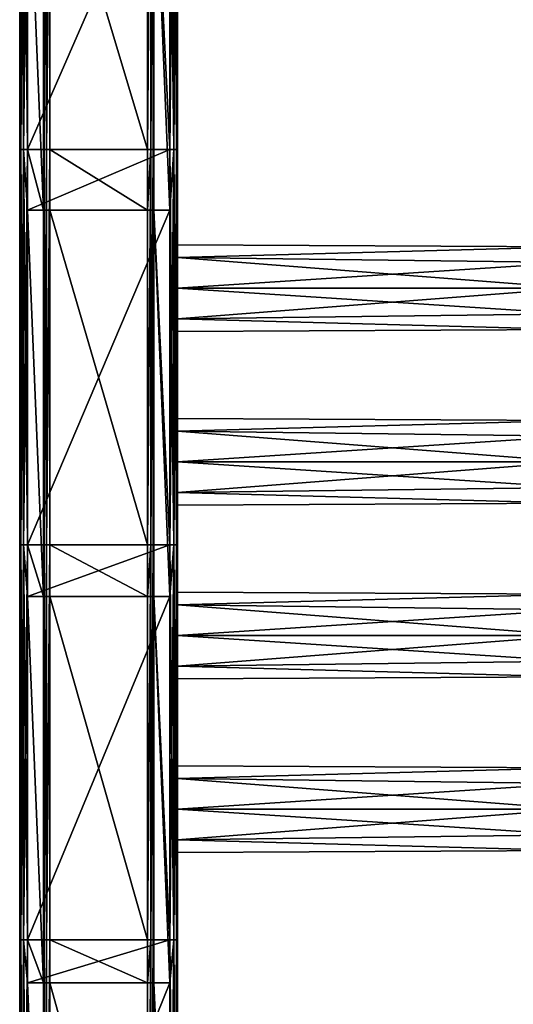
# Model space of a CAD drawing. Extents: x -252 to 252, y -10 to 987.
# Tile 221 of 256: x -250 to -125, y 488 to 738. Entities that reach past the tile are written whole.
import ezdxf

# ---------------------------------------------------------------- set-up
doc = ezdxf.new("R2010")
doc.units = 0
doc.header["$LTSCALE"] = 65.185185
for name, color, linetype in [('3813', 7, 'CONTINUOUS'), ('3814', 7, 'CONTINUOUS'), ('3815', 7, 'CONTINUOUS'), ('3816', 7, 'CONTINUOUS'), ('3817', 7, 'CONTINUOUS'), ('3818', 7, 'CONTINUOUS'), ('3819', 7, 'CONTINUOUS'), ('3820', 7, 'CONTINUOUS'), ('3821', 7, 'CONTINUOUS'), ('3822', 7, 'CONTINUOUS'), ('3823', 7, 'CONTINUOUS'), ('3824', 7, 'CONTINUOUS'), ('3825', 7, 'CONTINUOUS'), ('3826', 7, 'CONTINUOUS'), ('3901', 7, 'CONTINUOUS'), ('3902', 7, 'CONTINUOUS'), ('3903', 7, 'CONTINUOUS'), ('3904', 7, 'CONTINUOUS'), ('3905', 7, 'CONTINUOUS'), ('3906', 7, 'CONTINUOUS'), ('3907', 7, 'CONTINUOUS'), ('3908', 7, 'CONTINUOUS')]:
    doc.layers.add(name, color=color, linetype=linetype)

msp = doc.modelspace()

# ---------------------------------------------------------------- linework, layer by layer
at = {"layer": '3813', "color": 7, "linetype": 'CONTINUOUS'}
for points in [[(-242.4, 704.6, -19), (-242.4, 787.2, -19), (-217.6, 704.6, -19), (-242.4, 704.6, -19)], [(-217.6, 704.6, -19), (-242.4, 787.2, -19), (-217.6, 787.2, -19), (-217.6, 704.6, -19)], [(-242.4, 689.3, -19), (-242.4, 704.6, -19), (-217.6, 689.3, -19), (-242.4, 689.3, -19)], [(-217.6, 689.3, -19), (-242.4, 704.6, -19), (-217.6, 704.6, -19), (-217.6, 689.3, -19)], [(-217.6, 604.5, -19), (-242.4, 689.3, -19), (-217.6, 689.3, -19), (-217.6, 604.5, -19)], [(-242.4, 604.5, -19), (-242.4, 689.3, -19), (-217.6, 604.5, -19), (-242.4, 604.5, -19)], [(-217.6, 591.4, -19), (-242.4, 604.5, -19), (-217.6, 604.5, -19), (-217.6, 591.4, -19)], [(-242.4, 591.4, -19), (-242.4, 604.5, -19), (-217.6, 591.4, -19), (-242.4, 591.4, -19)], [(-217.6, 504.4, -19), (-242.4, 591.4, -19), (-217.6, 591.4, -19), (-217.6, 504.4, -19)], [(-242.4, 504.4, -19), (-242.4, 591.4, -19), (-217.6, 504.4, -19), (-242.4, 504.4, -19)], [(-217.6, 493.5, -19), (-242.4, 504.4, -19), (-217.6, 504.4, -19), (-217.6, 493.5, -19)], [(-242.4, 493.5, -19), (-242.4, 504.4, -19), (-217.6, 493.5, -19), (-242.4, 493.5, -19)], [(-217.6, 404.3, -19), (-242.4, 493.5, -19), (-217.6, 493.5, -19), (-217.6, 404.3, -19)], [(-242.4, 404.3, -19), (-242.4, 493.5, -19), (-217.6, 404.3, -19), (-242.4, 404.3, -19)]]:
    msp.add_3dface(points, dxfattribs=at)
at = {"layer": '3814', "color": 7, "linetype": 'CONTINUOUS'}
for points in [[(-243.79, 704.6, -18.2), (-244, 704.6, -17.4), (-243.79, 804.7, -18.2), (-243.79, 704.6, -18.2)], [(-244, 704.6, -17.4), (-244, 787.2, -17.4), (-243.79, 804.7, -18.2), (-244, 704.6, -17.4)], [(-243.2, 704.6, -18.79), (-243.79, 704.6, -18.2), (-243.2, 804.7, -18.79), (-243.2, 704.6, -18.79)], [(-243.2, 804.7, -18.79), (-243.79, 704.6, -18.2), (-243.79, 804.7, -18.2), (-243.2, 804.7, -18.79)], [(-242.4, 804.7, -19), (-242.4, 787.2, -19), (-243.2, 704.6, -18.79), (-242.4, 804.7, -19)], [(-242.4, 804.7, -19), (-243.2, 704.6, -18.79), (-243.2, 804.7, -18.79), (-242.4, 804.7, -19)], [(-242.4, 787.2, -19), (-242.4, 704.6, -19), (-243.2, 704.6, -18.79), (-242.4, 787.2, -19)], [(-243.79, 704.6, -18.2), (-244, 689.3, -17.4), (-244, 704.6, -17.4), (-243.79, 704.6, -18.2)], [(-243.79, 604.5, -18.2), (-244, 604.5, -17.4), (-243.79, 704.6, -18.2), (-243.79, 604.5, -18.2)], [(-244, 604.5, -17.4), (-244, 689.3, -17.4), (-243.79, 704.6, -18.2), (-244, 604.5, -17.4)], [(-243.2, 604.5, -18.79), (-243.79, 604.5, -18.2), (-243.2, 704.6, -18.79), (-243.2, 604.5, -18.79)], [(-243.2, 704.6, -18.79), (-243.79, 604.5, -18.2), (-243.79, 704.6, -18.2), (-243.2, 704.6, -18.79)], [(-242.4, 704.6, -19), (-242.4, 689.3, -19), (-243.2, 604.5, -18.79), (-242.4, 704.6, -19)], [(-242.4, 704.6, -19), (-243.2, 604.5, -18.79), (-243.2, 704.6, -18.79), (-242.4, 704.6, -19)], [(-242.4, 689.3, -19), (-242.4, 604.5, -19), (-243.2, 604.5, -18.79), (-242.4, 689.3, -19)], [(-243.79, 604.5, -18.2), (-244, 591.4, -17.4), (-244, 604.5, -17.4), (-243.79, 604.5, -18.2)], [(-244, 504.4, -17.4), (-244, 591.4, -17.4), (-243.79, 604.5, -18.2), (-244, 504.4, -17.4)], [(-243.79, 504.4, -18.2), (-244, 504.4, -17.4), (-243.79, 604.5, -18.2), (-243.79, 504.4, -18.2)], [(-243.2, 604.5, -18.79), (-243.79, 504.4, -18.2), (-243.79, 604.5, -18.2), (-243.2, 604.5, -18.79)], [(-243.2, 504.4, -18.79), (-243.79, 504.4, -18.2), (-243.2, 604.5, -18.79), (-243.2, 504.4, -18.79)], [(-242.4, 604.5, -19), (-242.4, 591.4, -19), (-243.2, 504.4, -18.79), (-242.4, 604.5, -19)], [(-242.4, 604.5, -19), (-243.2, 504.4, -18.79), (-243.2, 604.5, -18.79), (-242.4, 604.5, -19)], [(-242.4, 591.4, -19), (-242.4, 504.4, -19), (-243.2, 504.4, -18.79), (-242.4, 591.4, -19)], [(-243.79, 504.4, -18.2), (-244, 493.5, -17.4), (-244, 504.4, -17.4), (-243.79, 504.4, -18.2)], [(-244, 404.3, -17.4), (-244, 493.5, -17.4), (-243.79, 504.4, -18.2), (-244, 404.3, -17.4)], [(-243.79, 404.3, -18.2), (-244, 404.3, -17.4), (-243.79, 504.4, -18.2), (-243.79, 404.3, -18.2)], [(-243.2, 504.4, -18.79), (-243.79, 404.3, -18.2), (-243.79, 504.4, -18.2), (-243.2, 504.4, -18.79)], [(-243.2, 404.3, -18.79), (-243.79, 404.3, -18.2), (-243.2, 504.4, -18.79), (-243.2, 404.3, -18.79)], [(-242.4, 504.4, -19), (-243.2, 404.3, -18.79), (-243.2, 504.4, -18.79), (-242.4, 504.4, -19)], [(-242.4, 504.4, -19), (-242.4, 493.5, -19), (-243.2, 404.3, -18.79), (-242.4, 504.4, -19)], [(-242.4, 493.5, -19), (-242.4, 404.3, -19), (-243.2, 404.3, -18.79), (-242.4, 493.5, -19)]]:
    msp.add_3dface(points, dxfattribs=at)
at = {"layer": '3815', "color": 7, "linetype": 'CONTINUOUS'}
for points in [[(-244, 787.2, -17.4), (-244, 704.6, -17.4), (-244, 787.2, -15), (-244, 787.2, -17.4)], [(-244, 787.2, -15), (-244, 689.3, -17.4), (-244, 689.3, -15), (-244, 787.2, -15)], [(-244, 704.6, -17.4), (-244, 689.3, -17.4), (-244, 787.2, -15), (-244, 704.6, -17.4)], [(-244, 689.3, -15), (-244, 591.4, -17.4), (-244, 591.4, -15), (-244, 689.3, -15)], [(-244, 689.3, -17.4), (-244, 604.5, -17.4), (-244, 689.3, -15), (-244, 689.3, -17.4)], [(-244, 604.5, -17.4), (-244, 591.4, -17.4), (-244, 689.3, -15), (-244, 604.5, -17.4)], [(-244, 504.4, -17.4), (-244, 493.5, -17.4), (-244, 591.4, -15), (-244, 504.4, -17.4)], [(-244, 591.4, -15), (-244, 493.5, -17.4), (-244, 493.5, -15), (-244, 591.4, -15)], [(-244, 591.4, -17.4), (-244, 504.4, -17.4), (-244, 591.4, -15), (-244, 591.4, -17.4)], [(-244, 404.3, -17.4), (-244, 395.6, -17.4), (-244, 493.5, -15), (-244, 404.3, -17.4)], [(-244, 493.5, -15), (-244, 395.6, -17.4), (-244, 395.6, -15), (-244, 493.5, -15)], [(-244, 493.5, -17.4), (-244, 404.3, -17.4), (-244, 493.5, -15), (-244, 493.5, -17.4)]]:
    msp.add_3dface(points, dxfattribs=at)
at = {"layer": '3816', "color": 7, "linetype": 'CONTINUOUS'}
for points in [[(-244, 787.2, -15), (-244, 689.3, -15), (-248, 787.2, -15), (-244, 787.2, -15)], [(-248, 787.2, -15), (-244, 689.3, -15), (-248, 704.6, -15), (-248, 787.2, -15)], [(-248, 704.6, -15), (-244, 689.3, -15), (-248, 689.3, -15), (-248, 704.6, -15)], [(-248, 689.3, -15), (-244, 591.4, -15), (-248, 604.5, -15), (-248, 689.3, -15)], [(-244, 689.3, -15), (-244, 591.4, -15), (-248, 689.3, -15), (-244, 689.3, -15)], [(-248, 604.5, -15), (-244, 591.4, -15), (-248, 591.4, -15), (-248, 604.5, -15)], [(-248, 591.4, -15), (-244, 493.5, -15), (-248, 504.4, -15), (-248, 591.4, -15)], [(-244, 591.4, -15), (-244, 493.5, -15), (-248, 591.4, -15), (-244, 591.4, -15)], [(-248, 504.4, -15), (-244, 493.5, -15), (-248, 493.5, -15), (-248, 504.4, -15)], [(-248, 493.5, -15), (-244, 395.6, -15), (-248, 404.3, -15), (-248, 493.5, -15)], [(-244, 493.5, -15), (-244, 395.6, -15), (-248, 493.5, -15), (-244, 493.5, -15)]]:
    msp.add_3dface(points, dxfattribs=at)
at = {"layer": '3817', "color": 7, "linetype": 'CONTINUOUS'}
for points in [[(-250, 704.6, -13), (-250, 787.2, -13), (-249.73, 804.7, -14), (-250, 704.6, -13)], [(-249.73, 704.6, -14), (-250, 704.6, -13), (-249.73, 804.7, -14), (-249.73, 704.6, -14)], [(-249, 804.7, -14.73), (-249.73, 704.6, -14), (-249.73, 804.7, -14), (-249, 804.7, -14.73)], [(-249, 704.6, -14.73), (-249.73, 704.6, -14), (-249, 804.7, -14.73), (-249, 704.6, -14.73)], [(-248, 804.7, -15), (-248, 787.2, -15), (-249, 704.6, -14.73), (-248, 804.7, -15)], [(-248, 804.7, -15), (-249, 704.6, -14.73), (-249, 804.7, -14.73), (-248, 804.7, -15)], [(-248, 787.2, -15), (-248, 704.6, -15), (-249, 704.6, -14.73), (-248, 787.2, -15)], [(-249.73, 704.6, -14), (-250, 689.3, -13), (-250, 704.6, -13), (-249.73, 704.6, -14)], [(-250, 604.5, -13), (-250, 689.3, -13), (-249.73, 704.6, -14), (-250, 604.5, -13)], [(-249.73, 604.5, -14), (-250, 604.5, -13), (-249.73, 704.6, -14), (-249.73, 604.5, -14)], [(-249, 704.6, -14.73), (-249.73, 604.5, -14), (-249.73, 704.6, -14), (-249, 704.6, -14.73)], [(-249, 604.5, -14.73), (-249.73, 604.5, -14), (-249, 704.6, -14.73), (-249, 604.5, -14.73)], [(-248, 704.6, -15), (-248, 689.3, -15), (-249, 604.5, -14.73), (-248, 704.6, -15)], [(-248, 704.6, -15), (-249, 604.5, -14.73), (-249, 704.6, -14.73), (-248, 704.6, -15)], [(-248, 689.3, -15), (-248, 604.5, -15), (-249, 604.5, -14.73), (-248, 689.3, -15)], [(-249.73, 504.4, -14), (-250, 504.4, -13), (-249.73, 604.5, -14), (-249.73, 504.4, -14)], [(-249.73, 604.5, -14), (-250, 591.4, -13), (-250, 604.5, -13), (-249.73, 604.5, -14)], [(-250, 504.4, -13), (-250, 591.4, -13), (-249.73, 604.5, -14), (-250, 504.4, -13)], [(-249, 504.4, -14.73), (-249.73, 504.4, -14), (-249, 604.5, -14.73), (-249, 504.4, -14.73)], [(-249, 604.5, -14.73), (-249.73, 504.4, -14), (-249.73, 604.5, -14), (-249, 604.5, -14.73)], [(-248, 604.5, -15), (-249, 504.4, -14.73), (-249, 604.5, -14.73), (-248, 604.5, -15)], [(-248, 604.5, -15), (-248, 591.4, -15), (-249, 504.4, -14.73), (-248, 604.5, -15)], [(-248, 591.4, -15), (-248, 504.4, -15), (-249, 504.4, -14.73), (-248, 591.4, -15)], [(-249.73, 504.4, -14), (-250, 493.5, -13), (-250, 504.4, -13), (-249.73, 504.4, -14)], [(-250, 404.3, -13), (-250, 493.5, -13), (-249.73, 504.4, -14), (-250, 404.3, -13)], [(-249.73, 404.3, -14), (-250, 404.3, -13), (-249.73, 504.4, -14), (-249.73, 404.3, -14)], [(-249, 504.4, -14.73), (-249.73, 404.3, -14), (-249.73, 504.4, -14), (-249, 504.4, -14.73)], [(-249, 404.3, -14.73), (-249.73, 404.3, -14), (-249, 504.4, -14.73), (-249, 404.3, -14.73)], [(-248, 504.4, -15), (-248, 493.5, -15), (-249, 404.3, -14.73), (-248, 504.4, -15)], [(-248, 504.4, -15), (-249, 404.3, -14.73), (-249, 504.4, -14.73), (-248, 504.4, -15)], [(-248, 493.5, -15), (-248, 404.3, -15), (-249, 404.3, -14.73), (-248, 493.5, -15)]]:
    msp.add_3dface(points, dxfattribs=at)
at = {"layer": '3818', "color": 7, "linetype": 'CONTINUOUS'}
for points in [[(-250, 787.2, -13), (-250, 704.6, -13), (-250, 787.2, 13), (-250, 787.2, -13)], [(-250, 787.2, 13), (-250, 704.6, -13), (-250, 704.6, 13), (-250, 787.2, 13)], [(-250, 704.6, -13), (-250, 689.3, -13), (-250, 704.6, 13), (-250, 704.6, -13)], [(-250, 704.6, 13), (-250, 689.3, -13), (-250, 689.3, 13), (-250, 704.6, 13)], [(-250, 689.3, 13), (-250, 604.5, -13), (-250, 604.5, 13), (-250, 689.3, 13)], [(-250, 689.3, -13), (-250, 604.5, -13), (-250, 689.3, 13), (-250, 689.3, -13)], [(-250, 604.5, -13), (-250, 591.4, -13), (-250, 604.5, 13), (-250, 604.5, -13)], [(-250, 604.5, 13), (-250, 591.4, -13), (-250, 591.4, 13), (-250, 604.5, 13)], [(-250, 591.4, -13), (-250, 504.4, -13), (-250, 591.4, 13), (-250, 591.4, -13)], [(-250, 591.4, 13), (-250, 504.4, -13), (-250, 504.4, 13), (-250, 591.4, 13)], [(-250, 504.4, 13), (-250, 493.5, -13), (-250, 493.5, 13), (-250, 504.4, 13)], [(-250, 504.4, -13), (-250, 493.5, -13), (-250, 504.4, 13), (-250, 504.4, -13)], [(-250, 493.5, 13), (-250, 404.3, -13), (-250, 404.3, 13), (-250, 493.5, 13)], [(-250, 493.5, -13), (-250, 404.3, -13), (-250, 493.5, 13), (-250, 493.5, -13)]]:
    msp.add_3dface(points, dxfattribs=at)
at = {"layer": '3819', "color": 7, "linetype": 'CONTINUOUS'}
for points in [[(-250, 804.7, 13), (-249.73, 704.6, 14), (-249.73, 804.7, 14), (-250, 804.7, 13)], [(-250, 804.7, 13), (-250, 787.2, 13), (-249.73, 704.6, 14), (-250, 804.7, 13)], [(-249.73, 704.6, 14), (-249, 704.6, 14.73), (-249.73, 804.7, 14), (-249.73, 704.6, 14)], [(-249.73, 804.7, 14), (-249, 704.6, 14.73), (-249, 804.7, 14.73), (-249.73, 804.7, 14)], [(-248, 704.6, 15), (-248, 787.2, 15), (-249, 804.7, 14.73), (-248, 704.6, 15)], [(-249, 704.6, 14.73), (-248, 704.6, 15), (-249, 804.7, 14.73), (-249, 704.6, 14.73)], [(-250, 787.2, 13), (-250, 704.6, 13), (-249.73, 704.6, 14), (-250, 787.2, 13)], [(-250, 704.6, 13), (-249.73, 604.5, 14), (-249.73, 704.6, 14), (-250, 704.6, 13)], [(-250, 704.6, 13), (-250, 689.3, 13), (-249.73, 604.5, 14), (-250, 704.6, 13)], [(-249.73, 604.5, 14), (-249, 604.5, 14.73), (-249.73, 704.6, 14), (-249.73, 604.5, 14)], [(-249.73, 704.6, 14), (-249, 604.5, 14.73), (-249, 704.6, 14.73), (-249.73, 704.6, 14)], [(-249, 604.5, 14.73), (-248, 604.5, 15), (-249, 704.6, 14.73), (-249, 604.5, 14.73)], [(-248, 604.5, 15), (-248, 689.3, 15), (-249, 704.6, 14.73), (-248, 604.5, 15)], [(-249, 704.6, 14.73), (-248, 689.3, 15), (-248, 704.6, 15), (-249, 704.6, 14.73)], [(-250, 689.3, 13), (-250, 604.5, 13), (-249.73, 604.5, 14), (-250, 689.3, 13)], [(-250, 604.5, 13), (-249.73, 504.4, 14), (-249.73, 604.5, 14), (-250, 604.5, 13)], [(-250, 604.5, 13), (-250, 591.4, 13), (-249.73, 504.4, 14), (-250, 604.5, 13)], [(-249.73, 504.4, 14), (-249, 504.4, 14.73), (-249.73, 604.5, 14), (-249.73, 504.4, 14)], [(-249.73, 604.5, 14), (-249, 504.4, 14.73), (-249, 604.5, 14.73), (-249.73, 604.5, 14)], [(-249, 504.4, 14.73), (-248, 504.4, 15), (-249, 604.5, 14.73), (-249, 504.4, 14.73)], [(-248, 504.4, 15), (-248, 591.4, 15), (-249, 604.5, 14.73), (-248, 504.4, 15)], [(-249, 604.5, 14.73), (-248, 591.4, 15), (-248, 604.5, 15), (-249, 604.5, 14.73)], [(-250, 591.4, 13), (-250, 504.4, 13), (-249.73, 504.4, 14), (-250, 591.4, 13)], [(-250, 504.4, 13), (-249.73, 404.3, 14), (-249.73, 504.4, 14), (-250, 504.4, 13)], [(-250, 504.4, 13), (-250, 493.5, 13), (-249.73, 404.3, 14), (-250, 504.4, 13)], [(-249.73, 404.3, 14), (-249, 404.3, 14.73), (-249.73, 504.4, 14), (-249.73, 404.3, 14)], [(-249.73, 504.4, 14), (-249, 404.3, 14.73), (-249, 504.4, 14.73), (-249.73, 504.4, 14)], [(-249, 404.3, 14.73), (-248, 404.3, 15), (-249, 504.4, 14.73), (-249, 404.3, 14.73)], [(-248, 404.3, 15), (-248, 493.5, 15), (-249, 504.4, 14.73), (-248, 404.3, 15)], [(-249, 504.4, 14.73), (-248, 493.5, 15), (-248, 504.4, 15), (-249, 504.4, 14.73)], [(-250, 493.5, 13), (-250, 404.3, 13), (-249.73, 404.3, 14), (-250, 493.5, 13)]]:
    msp.add_3dface(points, dxfattribs=at)
at = {"layer": '3820', "color": 7, "linetype": 'CONTINUOUS'}
for points in [[(-248, 787.2, 15), (-248, 704.6, 15), (-212, 787.2, 15), (-248, 787.2, 15)], [(-212, 787.2, 15), (-248, 704.6, 15), (-212, 704.6, 15), (-212, 787.2, 15)], [(-248, 704.6, 15), (-248, 689.3, 15), (-212, 704.6, 15), (-248, 704.6, 15)], [(-212, 704.6, 15), (-248, 689.3, 15), (-212, 689.3, 15), (-212, 704.6, 15)], [(-248, 689.3, 15), (-248, 604.5, 15), (-212, 689.3, 15), (-248, 689.3, 15)], [(-212, 689.3, 15), (-248, 604.5, 15), (-212, 604.5, 15), (-212, 689.3, 15)], [(-248, 604.5, 15), (-248, 591.4, 15), (-212, 604.5, 15), (-248, 604.5, 15)], [(-212, 604.5, 15), (-248, 591.4, 15), (-212, 591.4, 15), (-212, 604.5, 15)], [(-248, 591.4, 15), (-248, 504.4, 15), (-212, 591.4, 15), (-248, 591.4, 15)], [(-212, 591.4, 15), (-248, 504.4, 15), (-212, 504.4, 15), (-212, 591.4, 15)], [(-248, 504.4, 15), (-248, 493.5, 15), (-212, 504.4, 15), (-248, 504.4, 15)], [(-212, 504.4, 15), (-248, 493.5, 15), (-212, 493.5, 15), (-212, 504.4, 15)], [(-248, 493.5, 15), (-248, 404.3, 15), (-212, 493.5, 15), (-248, 493.5, 15)], [(-212, 493.5, 15), (-248, 404.3, 15), (-212, 404.3, 15), (-212, 493.5, 15)]]:
    msp.add_3dface(points, dxfattribs=at)
at = {"layer": '3821', "color": 7, "linetype": 'CONTINUOUS'}
for points in [[(-212, 804.7, 15), (-212, 787.2, 15), (-211, 704.6, 14.73), (-212, 804.7, 15)], [(-212, 804.7, 15), (-211, 704.6, 14.73), (-211, 804.7, 14.73), (-212, 804.7, 15)], [(-211, 704.6, 14.73), (-210.27, 704.6, 14), (-211, 804.7, 14.73), (-211, 704.6, 14.73)], [(-211, 804.7, 14.73), (-210.27, 704.6, 14), (-210.27, 804.7, 14), (-211, 804.7, 14.73)], [(-210, 704.6, 13), (-210, 787.2, 13), (-210.27, 804.7, 14), (-210, 704.6, 13)], [(-210.27, 704.6, 14), (-210, 704.6, 13), (-210.27, 804.7, 14), (-210.27, 704.6, 14)], [(-212, 787.2, 15), (-212, 704.6, 15), (-211, 704.6, 14.73), (-212, 787.2, 15)], [(-212, 704.6, 15), (-212, 689.3, 15), (-211, 604.5, 14.73), (-212, 704.6, 15)], [(-212, 704.6, 15), (-211, 604.5, 14.73), (-211, 704.6, 14.73), (-212, 704.6, 15)], [(-211, 704.6, 14.73), (-210.27, 604.5, 14), (-210.27, 704.6, 14), (-211, 704.6, 14.73)], [(-211, 604.5, 14.73), (-210.27, 604.5, 14), (-211, 704.6, 14.73), (-211, 604.5, 14.73)], [(-210.27, 704.6, 14), (-210, 689.3, 13), (-210, 704.6, 13), (-210.27, 704.6, 14)], [(-210.27, 604.5, 14), (-210, 604.5, 13), (-210.27, 704.6, 14), (-210.27, 604.5, 14)], [(-210, 604.5, 13), (-210, 689.3, 13), (-210.27, 704.6, 14), (-210, 604.5, 13)], [(-212, 689.3, 15), (-212, 604.5, 15), (-211, 604.5, 14.73), (-212, 689.3, 15)], [(-212, 604.5, 15), (-211, 504.4, 14.73), (-211, 604.5, 14.73), (-212, 604.5, 15)], [(-212, 604.5, 15), (-212, 591.4, 15), (-211, 504.4, 14.73), (-212, 604.5, 15)], [(-211, 504.4, 14.73), (-210.27, 504.4, 14), (-211, 604.5, 14.73), (-211, 504.4, 14.73)], [(-211, 604.5, 14.73), (-210.27, 504.4, 14), (-210.27, 604.5, 14), (-211, 604.5, 14.73)], [(-210.27, 504.4, 14), (-210, 504.4, 13), (-210.27, 604.5, 14), (-210.27, 504.4, 14)], [(-210, 504.4, 13), (-210, 591.4, 13), (-210.27, 604.5, 14), (-210, 504.4, 13)], [(-210.27, 604.5, 14), (-210, 591.4, 13), (-210, 604.5, 13), (-210.27, 604.5, 14)], [(-212, 591.4, 15), (-212, 504.4, 15), (-211, 504.4, 14.73), (-212, 591.4, 15)], [(-212, 504.4, 15), (-211, 404.3, 14.73), (-211, 504.4, 14.73), (-212, 504.4, 15)], [(-212, 504.4, 15), (-212, 493.5, 15), (-211, 404.3, 14.73), (-212, 504.4, 15)], [(-211, 504.4, 14.73), (-210.27, 404.3, 14), (-210.27, 504.4, 14), (-211, 504.4, 14.73)], [(-211, 404.3, 14.73), (-210.27, 404.3, 14), (-211, 504.4, 14.73), (-211, 404.3, 14.73)], [(-210, 404.3, 13), (-210, 493.5, 13), (-210.27, 504.4, 14), (-210, 404.3, 13)], [(-210.27, 404.3, 14), (-210, 404.3, 13), (-210.27, 504.4, 14), (-210.27, 404.3, 14)], [(-210.27, 504.4, 14), (-210, 493.5, 13), (-210, 504.4, 13), (-210.27, 504.4, 14)], [(-212, 493.5, 15), (-212, 404.3, 15), (-211, 404.3, 14.73), (-212, 493.5, 15)]]:
    msp.add_3dface(points, dxfattribs=at)
at = {"layer": '3822', "color": 7, "linetype": 'CONTINUOUS'}
for points in [[(-210, 787.2, -13), (-210, 704.6, 13), (-210, 704.6, -13), (-210, 787.2, -13)], [(-210, 787.2, 13), (-210, 704.6, 13), (-210, 787.2, -13), (-210, 787.2, 13)], [(-210, 704.6, -13), (-210, 689.3, 13), (-210, 689.3, -13), (-210, 704.6, -13)], [(-210, 704.6, 13), (-210, 689.3, 13), (-210, 704.6, -13), (-210, 704.6, 13)], [(-210, 689.3, 13), (-210, 604.5, 13), (-210, 669.5, 11), (-210, 689.3, 13)], [(-210, 677.28, 7.78), (-210, 689.3, 13), (-210, 669.5, 11), (-210, 677.28, 7.78)], [(-210, 689.3, -13), (-210, 689.3, 13), (-210, 677.28, 7.78), (-210, 689.3, -13)], [(-210, 633.28, -7.78), (-210, 689.3, -13), (-210, 669.5, -11), (-210, 633.28, -7.78)], [(-210, 625.5, -11), (-210, 689.3, -13), (-210, 633.28, -7.78), (-210, 625.5, -11)], [(-210, 604.5, -13), (-210, 689.3, -13), (-210, 625.5, -11), (-210, 604.5, -13)], [(-210, 669.5, -11), (-210, 689.3, -13), (-210, 677.28, -7.78), (-210, 669.5, -11)], [(-210, 680.5), (-210, 689.3, -13), (-210, 677.28, 7.78), (-210, 680.5)], [(-210, 677.28, -7.78), (-210, 689.3, -13), (-210, 680.5), (-210, 677.28, -7.78)], [(-210, 636.5), (-210, 633.28, -7.78), (-210, 669.5, -11), (-210, 636.5)], [(-210, 636.5), (-210, 669.5, -11), (-210, 661.72, -7.78), (-210, 636.5)], [(-210, 669.5, 11), (-210, 604.5, 13), (-210, 661.72, 7.78), (-210, 669.5, 11)], [(-210, 604.5, 13), (-210, 625.5, 11), (-210, 661.72, 7.78), (-210, 604.5, 13)], [(-210, 658.5), (-210, 636.5), (-210, 661.72, -7.78), (-210, 658.5)], [(-210, 661.72, 7.78), (-210, 625.5, 11), (-210, 658.5), (-210, 661.72, 7.78)], [(-210, 633.28, 7.78), (-210, 636.5), (-210, 658.5), (-210, 633.28, 7.78)], [(-210, 625.5, 11), (-210, 633.28, 7.78), (-210, 658.5), (-210, 625.5, 11)], [(-210, 625.5, 11), (-210, 604.5, 13), (-210, 617.72, 7.78), (-210, 625.5, 11)], [(-210, 604.5, -13), (-210, 625.5, -11), (-210, 617.72, -7.78), (-210, 604.5, -13)], [(-210, 604.5, 13), (-210, 604.5, -13), (-210, 617.72, -7.78), (-210, 604.5, 13)], [(-210, 614.5), (-210, 604.5, 13), (-210, 617.72, -7.78), (-210, 614.5)], [(-210, 617.72, 7.78), (-210, 604.5, 13), (-210, 614.5), (-210, 617.72, 7.78)], [(-210, 604.5, 13), (-210, 591.4, 13), (-210, 604.5, -13), (-210, 604.5, 13)], [(-210, 604.5, -13), (-210, 591.4, 13), (-210, 592.5), (-210, 604.5, -13)], [(-210, 591.4, -13), (-210, 604.5, -13), (-210, 592.5), (-210, 591.4, -13)], [(-210, 592.5), (-210, 591.4, 13), (-210, 589.28, 7.78), (-210, 592.5)], [(-210, 589.28, -7.78), (-210, 591.4, -13), (-210, 592.5), (-210, 589.28, -7.78)], [(-210, 589.28, 7.78), (-210, 591.4, 13), (-210, 581.5, 11), (-210, 589.28, 7.78)], [(-210, 591.4, 13), (-210, 504.4, 13), (-210, 581.5, 11), (-210, 591.4, 13)], [(-210, 581.5, -11), (-210, 591.4, -13), (-210, 589.28, -7.78), (-210, 581.5, -11)], [(-210, 545.28, -7.78), (-210, 591.4, -13), (-210, 581.5, -11), (-210, 545.28, -7.78)], [(-210, 537.5, -11), (-210, 591.4, -13), (-210, 545.28, -7.78), (-210, 537.5, -11)], [(-210, 504.4, -13), (-210, 591.4, -13), (-210, 537.5, -11), (-210, 504.4, -13)], [(-210, 548.5), (-210, 581.5, -11), (-210, 573.72, -7.78), (-210, 548.5)], [(-210, 581.5, 11), (-210, 537.5, 11), (-210, 573.72, 7.78), (-210, 581.5, 11)], [(-210, 548.5), (-210, 545.28, -7.78), (-210, 581.5, -11), (-210, 548.5)], [(-210, 504.4, 13), (-210, 537.5, 11), (-210, 581.5, 11), (-210, 504.4, 13)], [(-210, 570.5), (-210, 548.5), (-210, 573.72, -7.78), (-210, 570.5)], [(-210, 573.72, 7.78), (-210, 537.5, 11), (-210, 570.5), (-210, 573.72, 7.78)], [(-210, 537.5, 11), (-210, 545.28, 7.78), (-210, 570.5), (-210, 537.5, 11)], [(-210, 545.28, 7.78), (-210, 548.5), (-210, 570.5), (-210, 545.28, 7.78)], [(-210, 537.5, 11), (-210, 504.4, 13), (-210, 529.72, 7.78), (-210, 537.5, 11)], [(-210, 504.4, -13), (-210, 537.5, -11), (-210, 529.72, -7.78), (-210, 504.4, -13)], [(-210, 504.4, 13), (-210, 504.4, -13), (-210, 529.72, -7.78), (-210, 504.4, 13)], [(-210, 529.72, 7.78), (-210, 504.4, 13), (-210, 526.5), (-210, 529.72, 7.78)], [(-210, 526.5), (-210, 504.4, 13), (-210, 529.72, -7.78), (-210, 526.5)], [(-210, 504.4, 13), (-210, 493.5, 13), (-210, 504.4, -13), (-210, 504.4, 13)], [(-210, 504.4, -13), (-210, 493.5, 13), (-210, 493.5, -13), (-210, 504.4, -13)], [(-210, 493.5, -13), (-210, 404.3, 13), (-210, 404.3, -13), (-210, 493.5, -13)], [(-210, 493.5, 13), (-210, 404.3, 13), (-210, 493.5, -13), (-210, 493.5, 13)]]:
    msp.add_3dface(points, dxfattribs=at)
at = {"layer": '3823', "color": 7, "linetype": 'CONTINUOUS'}
for points in [[(-211, 704.6, -14.73), (-212, 704.6, -15), (-211, 804.7, -14.73), (-211, 704.6, -14.73)], [(-212, 704.6, -15), (-212, 787.2, -15), (-211, 804.7, -14.73), (-212, 704.6, -15)], [(-210.27, 704.6, -14), (-211, 704.6, -14.73), (-210.27, 804.7, -14), (-210.27, 704.6, -14)], [(-210.27, 804.7, -14), (-211, 704.6, -14.73), (-211, 804.7, -14.73), (-210.27, 804.7, -14)], [(-210, 804.7, -13), (-210, 787.2, -13), (-210.27, 704.6, -14), (-210, 804.7, -13)], [(-210, 804.7, -13), (-210.27, 704.6, -14), (-210.27, 804.7, -14), (-210, 804.7, -13)], [(-210, 787.2, -13), (-210, 704.6, -13), (-210.27, 704.6, -14), (-210, 787.2, -13)], [(-211, 604.5, -14.73), (-212, 604.5, -15), (-211, 704.6, -14.73), (-211, 604.5, -14.73)], [(-212, 604.5, -15), (-212, 689.3, -15), (-211, 704.6, -14.73), (-212, 604.5, -15)], [(-211, 704.6, -14.73), (-212, 689.3, -15), (-212, 704.6, -15), (-211, 704.6, -14.73)], [(-210.27, 604.5, -14), (-211, 604.5, -14.73), (-210.27, 704.6, -14), (-210.27, 604.5, -14)], [(-210.27, 704.6, -14), (-211, 604.5, -14.73), (-211, 704.6, -14.73), (-210.27, 704.6, -14)], [(-210, 704.6, -13), (-210, 689.3, -13), (-210.27, 604.5, -14), (-210, 704.6, -13)], [(-210, 704.6, -13), (-210.27, 604.5, -14), (-210.27, 704.6, -14), (-210, 704.6, -13)], [(-210, 689.3, -13), (-210, 604.5, -13), (-210.27, 604.5, -14), (-210, 689.3, -13)], [(-211, 504.4, -14.73), (-212, 504.4, -15), (-211, 604.5, -14.73), (-211, 504.4, -14.73)], [(-212, 504.4, -15), (-212, 591.4, -15), (-211, 604.5, -14.73), (-212, 504.4, -15)], [(-211, 604.5, -14.73), (-212, 591.4, -15), (-212, 604.5, -15), (-211, 604.5, -14.73)], [(-210.27, 504.4, -14), (-211, 504.4, -14.73), (-210.27, 604.5, -14), (-210.27, 504.4, -14)], [(-210.27, 604.5, -14), (-211, 504.4, -14.73), (-211, 604.5, -14.73), (-210.27, 604.5, -14)], [(-210, 604.5, -13), (-210, 591.4, -13), (-210.27, 504.4, -14), (-210, 604.5, -13)], [(-210, 604.5, -13), (-210.27, 504.4, -14), (-210.27, 604.5, -14), (-210, 604.5, -13)], [(-210, 591.4, -13), (-210, 504.4, -13), (-210.27, 504.4, -14), (-210, 591.4, -13)], [(-211, 404.3, -14.73), (-212, 404.3, -15), (-211, 504.4, -14.73), (-211, 404.3, -14.73)], [(-212, 404.3, -15), (-212, 493.5, -15), (-211, 504.4, -14.73), (-212, 404.3, -15)], [(-211, 504.4, -14.73), (-212, 493.5, -15), (-212, 504.4, -15), (-211, 504.4, -14.73)], [(-210.27, 504.4, -14), (-211, 404.3, -14.73), (-211, 504.4, -14.73), (-210.27, 504.4, -14)], [(-210.27, 404.3, -14), (-211, 404.3, -14.73), (-210.27, 504.4, -14), (-210.27, 404.3, -14)], [(-210, 504.4, -13), (-210, 493.5, -13), (-210.27, 404.3, -14), (-210, 504.4, -13)], [(-210, 504.4, -13), (-210.27, 404.3, -14), (-210.27, 504.4, -14), (-210, 504.4, -13)], [(-210, 493.5, -13), (-210, 404.3, -13), (-210.27, 404.3, -14), (-210, 493.5, -13)]]:
    msp.add_3dface(points, dxfattribs=at)
at = {"layer": '3824', "color": 7, "linetype": 'CONTINUOUS'}
for points in [[(-212, 704.6, -15), (-212, 689.3, -15), (-216, 787.2, -15), (-212, 704.6, -15)], [(-216, 787.2, -15), (-212, 689.3, -15), (-216, 689.3, -15), (-216, 787.2, -15)], [(-212, 787.2, -15), (-212, 704.6, -15), (-216, 787.2, -15), (-212, 787.2, -15)], [(-212, 604.5, -15), (-212, 591.4, -15), (-216, 689.3, -15), (-212, 604.5, -15)], [(-216, 689.3, -15), (-212, 591.4, -15), (-216, 591.4, -15), (-216, 689.3, -15)], [(-212, 689.3, -15), (-212, 604.5, -15), (-216, 689.3, -15), (-212, 689.3, -15)], [(-212, 504.4, -15), (-212, 493.5, -15), (-216, 591.4, -15), (-212, 504.4, -15)], [(-216, 591.4, -15), (-212, 493.5, -15), (-216, 493.5, -15), (-216, 591.4, -15)], [(-212, 591.4, -15), (-212, 504.4, -15), (-216, 591.4, -15), (-212, 591.4, -15)], [(-212, 493.5, -15), (-212, 404.3, -15), (-216, 493.5, -15), (-212, 493.5, -15)], [(-216, 493.5, -15), (-212, 395.6, -15), (-216, 395.6, -15), (-216, 493.5, -15)], [(-212, 404.3, -15), (-212, 395.6, -15), (-216, 493.5, -15), (-212, 404.3, -15)]]:
    msp.add_3dface(points, dxfattribs=at)
at = {"layer": '3825', "color": 7, "linetype": 'CONTINUOUS'}
for points in [[(-216, 787.2, -15), (-216, 689.3, -15), (-216, 787.2, -17.4), (-216, 787.2, -15)], [(-216, 787.2, -17.4), (-216, 689.3, -15), (-216, 704.6, -17.4), (-216, 787.2, -17.4)], [(-216, 704.6, -17.4), (-216, 689.3, -15), (-216, 689.3, -17.4), (-216, 704.6, -17.4)], [(-216, 689.3, -17.4), (-216, 591.4, -15), (-216, 604.5, -17.4), (-216, 689.3, -17.4)], [(-216, 689.3, -15), (-216, 591.4, -15), (-216, 689.3, -17.4), (-216, 689.3, -15)], [(-216, 604.5, -17.4), (-216, 591.4, -15), (-216, 591.4, -17.4), (-216, 604.5, -17.4)], [(-216, 591.4, -15), (-216, 493.5, -15), (-216, 591.4, -17.4), (-216, 591.4, -15)], [(-216, 591.4, -17.4), (-216, 493.5, -15), (-216, 504.4, -17.4), (-216, 591.4, -17.4)], [(-216, 504.4, -17.4), (-216, 493.5, -15), (-216, 493.5, -17.4), (-216, 504.4, -17.4)], [(-216, 493.5, -15), (-216, 395.6, -15), (-216, 493.5, -17.4), (-216, 493.5, -15)], [(-216, 493.5, -17.4), (-216, 395.6, -15), (-216, 404.3, -17.4), (-216, 493.5, -17.4)]]:
    msp.add_3dface(points, dxfattribs=at)
at = {"layer": '3826', "color": 7, "linetype": 'CONTINUOUS'}
for points in [[(-216.8, 704.6, -18.79), (-217.6, 704.6, -19), (-216.8, 804.7, -18.79), (-216.8, 704.6, -18.79)], [(-217.6, 704.6, -19), (-217.6, 787.2, -19), (-216.8, 804.7, -18.79), (-217.6, 704.6, -19)], [(-216.21, 704.6, -18.2), (-216.8, 704.6, -18.79), (-216.21, 804.7, -18.2), (-216.21, 704.6, -18.2)], [(-216.21, 804.7, -18.2), (-216.8, 704.6, -18.79), (-216.8, 804.7, -18.79), (-216.21, 804.7, -18.2)], [(-216, 804.7, -17.4), (-216.21, 704.6, -18.2), (-216.21, 804.7, -18.2), (-216, 804.7, -17.4)], [(-216, 804.7, -17.4), (-216, 787.2, -17.4), (-216.21, 704.6, -18.2), (-216, 804.7, -17.4)], [(-216, 787.2, -17.4), (-216, 704.6, -17.4), (-216.21, 704.6, -18.2), (-216, 787.2, -17.4)], [(-217.6, 604.5, -19), (-217.6, 689.3, -19), (-216.8, 704.6, -18.79), (-217.6, 604.5, -19)], [(-216.8, 604.5, -18.79), (-217.6, 604.5, -19), (-216.8, 704.6, -18.79), (-216.8, 604.5, -18.79)], [(-217.6, 689.3, -19), (-217.6, 704.6, -19), (-216.8, 704.6, -18.79), (-217.6, 689.3, -19)], [(-216.21, 604.5, -18.2), (-216.8, 604.5, -18.79), (-216.21, 704.6, -18.2), (-216.21, 604.5, -18.2)], [(-216.21, 704.6, -18.2), (-216.8, 604.5, -18.79), (-216.8, 704.6, -18.79), (-216.21, 704.6, -18.2)], [(-216, 704.6, -17.4), (-216.21, 604.5, -18.2), (-216.21, 704.6, -18.2), (-216, 704.6, -17.4)], [(-216, 704.6, -17.4), (-216, 689.3, -17.4), (-216.21, 604.5, -18.2), (-216, 704.6, -17.4)], [(-216, 689.3, -17.4), (-216, 604.5, -17.4), (-216.21, 604.5, -18.2), (-216, 689.3, -17.4)], [(-216.8, 504.4, -18.79), (-217.6, 504.4, -19), (-216.8, 604.5, -18.79), (-216.8, 504.4, -18.79)], [(-217.6, 591.4, -19), (-217.6, 604.5, -19), (-216.8, 604.5, -18.79), (-217.6, 591.4, -19)], [(-217.6, 504.4, -19), (-217.6, 591.4, -19), (-216.8, 604.5, -18.79), (-217.6, 504.4, -19)], [(-216.21, 504.4, -18.2), (-216.8, 504.4, -18.79), (-216.21, 604.5, -18.2), (-216.21, 504.4, -18.2)], [(-216.21, 604.5, -18.2), (-216.8, 504.4, -18.79), (-216.8, 604.5, -18.79), (-216.21, 604.5, -18.2)], [(-216, 604.5, -17.4), (-216.21, 504.4, -18.2), (-216.21, 604.5, -18.2), (-216, 604.5, -17.4)], [(-216, 604.5, -17.4), (-216, 591.4, -17.4), (-216.21, 504.4, -18.2), (-216, 604.5, -17.4)], [(-216, 591.4, -17.4), (-216, 504.4, -17.4), (-216.21, 504.4, -18.2), (-216, 591.4, -17.4)], [(-217.6, 404.3, -19), (-217.6, 493.5, -19), (-216.8, 504.4, -18.79), (-217.6, 404.3, -19)], [(-216.8, 404.3, -18.79), (-217.6, 404.3, -19), (-216.8, 504.4, -18.79), (-216.8, 404.3, -18.79)], [(-217.6, 493.5, -19), (-217.6, 504.4, -19), (-216.8, 504.4, -18.79), (-217.6, 493.5, -19)], [(-216.21, 504.4, -18.2), (-216.8, 404.3, -18.79), (-216.8, 504.4, -18.79), (-216.21, 504.4, -18.2)], [(-216.21, 404.3, -18.2), (-216.8, 404.3, -18.79), (-216.21, 504.4, -18.2), (-216.21, 404.3, -18.2)], [(-216, 504.4, -17.4), (-216.21, 404.3, -18.2), (-216.21, 504.4, -18.2), (-216, 504.4, -17.4)], [(-216, 504.4, -17.4), (-216, 493.5, -17.4), (-216.21, 404.3, -18.2), (-216, 504.4, -17.4)], [(-216, 493.5, -17.4), (-216, 404.3, -17.4), (-216.21, 404.3, -18.2), (-216, 493.5, -17.4)]]:
    msp.add_3dface(points, dxfattribs=at)
at = {"layer": '3901', "color": 7, "linetype": 'CONTINUOUS'}
for points in [[(-110, 547.96, -3.4), (-210, 548.5), (-110, 547.96, 3.4), (-110, 547.96, -3.4)], [(-210, 548.5), (-210, 545.28, 7.78), (-110, 547.96, 3.4), (-210, 548.5)], [(-210, 545.28, -7.78), (-210, 548.5), (-110, 547.96, -3.4), (-210, 545.28, -7.78)], [(-110, 547.96, 3.4), (-210, 545.28, 7.78), (-110, 543.97, 8.9), (-110, 547.96, 3.4)], [(-110, 543.97, -8.9), (-210, 545.28, -7.78), (-110, 547.96, -3.4), (-110, 543.97, -8.9)], [(-210, 545.28, 7.78), (-210, 537.5, 11), (-110, 543.97, 8.9), (-210, 545.28, 7.78)], [(-110, 537.5, -11), (-210, 545.28, -7.78), (-110, 543.97, -8.9), (-110, 537.5, -11)], [(-210, 537.5, -11), (-210, 545.28, -7.78), (-110, 537.5, -11), (-210, 537.5, -11)], [(-110, 543.97, 8.9), (-210, 537.5, 11), (-110, 537.5, 11), (-110, 543.97, 8.9)]]:
    msp.add_3dface(points, dxfattribs=at)
at = {"layer": '3902', "color": 7, "linetype": 'CONTINUOUS'}
for points in [[(-110, 537.5, 11), (-210, 529.72, 7.78), (-110, 531.03, 8.9), (-110, 537.5, 11)], [(-210, 537.5, 11), (-210, 529.72, 7.78), (-110, 537.5, 11), (-210, 537.5, 11)], [(-210, 537.5, -11), (-110, 537.5, -11), (-110, 531.03, -8.9), (-210, 537.5, -11)], [(-210, 529.72, -7.78), (-210, 537.5, -11), (-110, 531.03, -8.9), (-210, 529.72, -7.78)], [(-110, 527.04, -3.4), (-210, 529.72, -7.78), (-110, 531.03, -8.9), (-110, 527.04, -3.4)], [(-110, 531.03, 8.9), (-210, 529.72, 7.78), (-110, 527.04, 3.4), (-110, 531.03, 8.9)], [(-210, 526.5), (-210, 529.72, -7.78), (-110, 527.04, -3.4), (-210, 526.5)], [(-210, 529.72, 7.78), (-210, 526.5), (-110, 527.04, 3.4), (-210, 529.72, 7.78)], [(-110, 527.04, 3.4), (-210, 526.5), (-110, 527.04, -3.4), (-110, 527.04, 3.4)]]:
    msp.add_3dface(points, dxfattribs=at)
at = {"layer": '3903', "color": 7, "linetype": 'CONTINUOUS'}
for points in [[(-210, 592.5), (-210, 589.28, 7.78), (-110, 591.96, 3.4), (-210, 592.5)], [(-110, 591.96, -3.4), (-210, 592.5), (-110, 591.96, 3.4), (-110, 591.96, -3.4)], [(-210, 589.28, -7.78), (-210, 592.5), (-110, 591.96, -3.4), (-210, 589.28, -7.78)], [(-110, 587.97, -8.9), (-210, 589.28, -7.78), (-110, 591.96, -3.4), (-110, 587.97, -8.9)], [(-110, 591.96, 3.4), (-210, 589.28, 7.78), (-110, 587.97, 8.9), (-110, 591.96, 3.4)], [(-210, 589.28, 7.78), (-210, 581.5, 11), (-110, 587.97, 8.9), (-210, 589.28, 7.78)], [(-110, 581.5, -11), (-210, 589.28, -7.78), (-110, 587.97, -8.9), (-110, 581.5, -11)], [(-210, 581.5, -11), (-210, 589.28, -7.78), (-110, 581.5, -11), (-210, 581.5, -11)], [(-110, 587.97, 8.9), (-210, 581.5, 11), (-110, 581.5, 11), (-110, 587.97, 8.9)]]:
    msp.add_3dface(points, dxfattribs=at)
at = {"layer": '3904', "color": 7, "linetype": 'CONTINUOUS'}
for points in [[(-210, 581.5, 11), (-210, 573.72, 7.78), (-110, 581.5, 11), (-210, 581.5, 11)], [(-210, 573.72, -7.78), (-210, 581.5, -11), (-110, 575.03, -8.9), (-210, 573.72, -7.78)], [(-210, 581.5, -11), (-110, 581.5, -11), (-110, 575.03, -8.9), (-210, 581.5, -11)], [(-110, 581.5, 11), (-210, 573.72, 7.78), (-110, 575.03, 8.9), (-110, 581.5, 11)], [(-110, 571.04, -3.4), (-210, 573.72, -7.78), (-110, 575.03, -8.9), (-110, 571.04, -3.4)], [(-110, 575.03, 8.9), (-210, 573.72, 7.78), (-110, 571.04, 3.4), (-110, 575.03, 8.9)], [(-210, 573.72, 7.78), (-210, 570.5), (-110, 571.04, 3.4), (-210, 573.72, 7.78)], [(-210, 570.5), (-210, 573.72, -7.78), (-110, 571.04, -3.4), (-210, 570.5)], [(-110, 571.04, 3.4), (-210, 570.5), (-110, 571.04, -3.4), (-110, 571.04, 3.4)]]:
    msp.add_3dface(points, dxfattribs=at)
at = {"layer": '3905', "color": 7, "linetype": 'CONTINUOUS'}
for points in [[(-110, 635.96, -3.4), (-210, 636.5), (-110, 635.96, 3.4), (-110, 635.96, -3.4)], [(-210, 636.5), (-210, 633.28, 7.78), (-110, 635.96, 3.4), (-210, 636.5)], [(-210, 633.28, -7.78), (-210, 636.5), (-110, 635.96, -3.4), (-210, 633.28, -7.78)], [(-110, 635.96, 3.4), (-210, 633.28, 7.78), (-110, 631.97, 8.9), (-110, 635.96, 3.4)], [(-110, 631.97, -8.9), (-210, 633.28, -7.78), (-110, 635.96, -3.4), (-110, 631.97, -8.9)], [(-210, 633.28, 7.78), (-210, 625.5, 11), (-110, 631.97, 8.9), (-210, 633.28, 7.78)], [(-110, 625.5, -11), (-210, 633.28, -7.78), (-110, 631.97, -8.9), (-110, 625.5, -11)], [(-210, 625.5, -11), (-210, 633.28, -7.78), (-110, 625.5, -11), (-210, 625.5, -11)], [(-110, 631.97, 8.9), (-210, 625.5, 11), (-110, 625.5, 11), (-110, 631.97, 8.9)]]:
    msp.add_3dface(points, dxfattribs=at)
at = {"layer": '3906', "color": 7, "linetype": 'CONTINUOUS'}
for points in [[(-210, 625.5, 11), (-210, 617.72, 7.78), (-110, 625.5, 11), (-210, 625.5, 11)], [(-110, 625.5, 11), (-210, 617.72, 7.78), (-110, 619.03, 8.9), (-110, 625.5, 11)], [(-210, 617.72, -7.78), (-210, 625.5, -11), (-110, 619.03, -8.9), (-210, 617.72, -7.78)], [(-210, 625.5, -11), (-110, 625.5, -11), (-110, 619.03, -8.9), (-210, 625.5, -11)], [(-110, 619.03, 8.9), (-210, 617.72, 7.78), (-110, 615.04, 3.4), (-110, 619.03, 8.9)], [(-110, 615.04, -3.4), (-210, 617.72, -7.78), (-110, 619.03, -8.9), (-110, 615.04, -3.4)], [(-210, 617.72, 7.78), (-210, 614.5), (-110, 615.04, 3.4), (-210, 617.72, 7.78)], [(-210, 614.5), (-210, 617.72, -7.78), (-110, 615.04, -3.4), (-210, 614.5)], [(-110, 615.04, 3.4), (-210, 614.5), (-110, 615.04, -3.4), (-110, 615.04, 3.4)]]:
    msp.add_3dface(points, dxfattribs=at)
at = {"layer": '3907', "color": 7, "linetype": 'CONTINUOUS'}
for points in [[(-210, 680.5), (-210, 677.28, 7.78), (-110, 679.96, 3.4), (-210, 680.5)], [(-110, 679.96, -3.4), (-210, 680.5), (-110, 679.96, 3.4), (-110, 679.96, -3.4)], [(-210, 677.28, -7.78), (-210, 680.5), (-110, 679.96, -3.4), (-210, 677.28, -7.78)], [(-110, 675.97, -8.9), (-210, 677.28, -7.78), (-110, 679.96, -3.4), (-110, 675.97, -8.9)], [(-110, 679.96, 3.4), (-210, 677.28, 7.78), (-110, 675.97, 8.9), (-110, 679.96, 3.4)], [(-210, 677.28, 7.78), (-210, 669.5, 11), (-110, 675.97, 8.9), (-210, 677.28, 7.78)], [(-210, 669.5, -11), (-210, 677.28, -7.78), (-110, 669.5, -11), (-210, 669.5, -11)], [(-110, 669.5, -11), (-210, 677.28, -7.78), (-110, 675.97, -8.9), (-110, 669.5, -11)], [(-110, 675.97, 8.9), (-210, 669.5, 11), (-110, 669.5, 11), (-110, 675.97, 8.9)]]:
    msp.add_3dface(points, dxfattribs=at)
at = {"layer": '3908', "color": 7, "linetype": 'CONTINUOUS'}
for points in [[(-110, 669.5, 11), (-210, 661.72, 7.78), (-110, 663.03, 8.9), (-110, 669.5, 11)], [(-210, 669.5, 11), (-210, 661.72, 7.78), (-110, 669.5, 11), (-210, 669.5, 11)], [(-210, 669.5, -11), (-110, 669.5, -11), (-110, 663.03, -8.9), (-210, 669.5, -11)], [(-210, 661.72, -7.78), (-210, 669.5, -11), (-110, 663.03, -8.9), (-210, 661.72, -7.78)], [(-110, 663.03, 8.9), (-210, 661.72, 7.78), (-110, 659.04, 3.4), (-110, 663.03, 8.9)], [(-110, 659.04, -3.4), (-210, 661.72, -7.78), (-110, 663.03, -8.9), (-110, 659.04, -3.4)], [(-210, 661.72, 7.78), (-210, 658.5), (-110, 659.04, 3.4), (-210, 661.72, 7.78)], [(-210, 658.5), (-210, 661.72, -7.78), (-110, 659.04, -3.4), (-210, 658.5)], [(-110, 659.04, 3.4), (-210, 658.5), (-110, 659.04, -3.4), (-110, 659.04, 3.4)]]:
    msp.add_3dface(points, dxfattribs=at)

doc.saveas('drawing.dxf')
